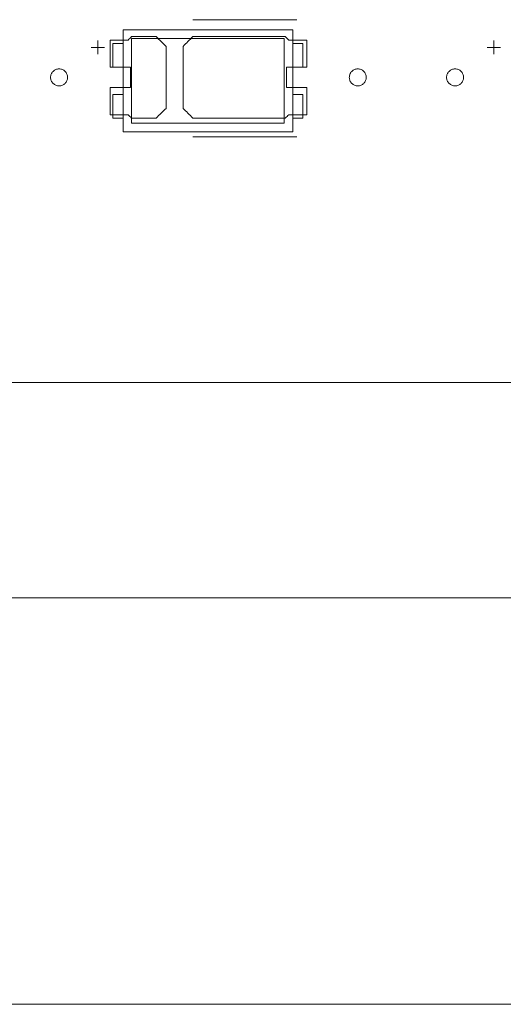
# Model space of a CAD drawing. Header units: inches. Extents: x -36 to 647, y 177 to 609.
# Tile 91 of 256: x 103 to 117, y 534 to 564. Entities that reach past the tile are written whole.
import ezdxf

# ---------------------------------------------------------------- set-up
doc = ezdxf.new("R2010")
doc.units = ezdxf.units.IN
doc.header["$MEASUREMENT"] = 0
doc.layers.add('1', color=7, linetype='Continuous')

# ---------------------------------------------------------------- blocks, each defined once
blk = doc.blocks.new('block 5')
at = {"layer": '1', "color": 8, "lineweight": 18, "true_color": 0x808080}
blk.add_lwpolyline([(-20.677, 546.464), (552.022, 546.464)], dxfattribs=at)
blk = doc.blocks.new('block 274')
at = {"layer": '1', "color": 155, "lineweight": 18, "true_color": 0x4c7299}
blk.add_lwpolyline([(110.959, 560.6), (110.659, 560.6)], dxfattribs=at)
blk = doc.blocks.new('block 513')
at = {"layer": '1', "color": 155, "lineweight": 18, "true_color": 0x4c7299}
blk.add_lwpolyline([(110.409, 560.45), (105.909, 560.45)], dxfattribs=at)
blk = doc.blocks.new('block 514')
at = {"layer": '1', "color": 155, "lineweight": 18, "true_color": 0x4c7299}
blk.add_lwpolyline([(110.409, 562.95), (110.409, 560.45)], dxfattribs=at)
blk = doc.blocks.new('block 515')
at = {"layer": '1', "color": 155, "lineweight": 18, "true_color": 0x4c7299}
blk.add_lwpolyline([(105.909, 562.95), (110.409, 562.95)], dxfattribs=at)
blk = doc.blocks.new('block 516')
at = {"layer": '1', "color": 155, "lineweight": 18, "true_color": 0x4c7299}
blk.add_lwpolyline([(105.659, 563.2), (105.659, 560.2)], dxfattribs=at)
blk = doc.blocks.new('block 517')
at = {"layer": '1', "color": 155, "lineweight": 18, "true_color": 0x4c7299}
blk.add_lwpolyline([(105.659, 560.2), (110.659, 560.2)], dxfattribs=at)
blk = doc.blocks.new('block 518')
at = {"layer": '1', "color": 155, "lineweight": 18, "true_color": 0x4c7299}
blk.add_lwpolyline([(110.659, 560.2), (110.659, 563.2)], dxfattribs=at)
blk = doc.blocks.new('block 519')
at = {"layer": '1', "color": 155, "lineweight": 18, "true_color": 0x4c7299}
blk.add_lwpolyline([(105.909, 560.45), (105.909, 562.95)], dxfattribs=at)
blk = doc.blocks.new('block 520')
at = {"layer": '1', "color": 155, "lineweight": 18, "true_color": 0x4c7299}
blk.add_lwpolyline([(110.659, 562.1), (110.959, 562.1)], dxfattribs=at)
blk = doc.blocks.new('block 521')
at = {"layer": '1', "color": 155, "lineweight": 18, "true_color": 0x4c7299}
blk.add_lwpolyline([(110.659, 561.3), (110.959, 561.3)], dxfattribs=at)
blk = doc.blocks.new('block 522')
at = {"layer": '1', "color": 155, "lineweight": 18, "true_color": 0x4c7299}
blk.add_lwpolyline([(110.959, 561.3), (110.959, 560.6)], dxfattribs=at)
blk = doc.blocks.new('block 523')
at = {"layer": '1', "color": 155, "lineweight": 18, "true_color": 0x4c7299}
blk.add_lwpolyline([(110.659, 563.2), (105.659, 563.2)], dxfattribs=at)
blk = doc.blocks.new('block 524')
at = {"layer": '1', "color": 155, "lineweight": 18, "true_color": 0x4c7299}
blk.add_lwpolyline([(105.659, 562.1), (105.359, 562.1)], dxfattribs=at)
blk = doc.blocks.new('block 525')
at = {"layer": '1', "color": 155, "lineweight": 18, "true_color": 0x4c7299}
blk.add_lwpolyline([(105.359, 562.1), (105.359, 562.8)], dxfattribs=at)
blk = doc.blocks.new('block 526')
at = {"layer": '1', "color": 155, "lineweight": 18, "true_color": 0x4c7299}
blk.add_lwpolyline([(105.359, 560.6), (105.659, 560.6)], dxfattribs=at)
blk = doc.blocks.new('block 527')
at = {"layer": '1', "color": 155, "lineweight": 18, "true_color": 0x4c7299}
blk.add_lwpolyline([(110.959, 562.8), (110.659, 562.8)], dxfattribs=at)
blk = doc.blocks.new('block 528')
at = {"layer": '1', "color": 155, "lineweight": 18, "true_color": 0x4c7299}
blk.add_lwpolyline([(110.959, 562.1), (110.959, 562.8)], dxfattribs=at)
blk = doc.blocks.new('block 529')
at = {"layer": '1', "color": 155, "lineweight": 18, "true_color": 0x4c7299}
blk.add_lwpolyline([(105.359, 562.8), (105.659, 562.8)], dxfattribs=at)
blk = doc.blocks.new('block 530')
at = {"layer": '1', "color": 155, "lineweight": 18, "true_color": 0x4c7299}
blk.add_lwpolyline([(105.359, 561.3), (105.359, 560.6)], dxfattribs=at)
blk = doc.blocks.new('block 531')
at = {"layer": '1', "color": 155, "lineweight": 18, "true_color": 0x4c7299}
blk.add_lwpolyline([(105.659, 561.3), (105.359, 561.3)], dxfattribs=at)
blk = doc.blocks.new('block 828')
at = {"layer": '1', "color": 155, "lineweight": 18, "true_color": 0x4c7299}
blk.add_lwpolyline([(152.954, 552.814), (21.39, 552.814)], dxfattribs=at)
blk = doc.blocks.new('block 1799')
at = {"layer": '1', "color": 18, "lineweight": 13, "true_color": 0x4c0000}
blk.add_lwpolyline([(152.954, 552.814), (21.39, 552.814)], dxfattribs=at)
blk = doc.blocks.new('block 1832')
at = {"layer": '1', "color": 18, "lineweight": 13, "true_color": 0x4c0000}
blk.add_lwpolyline([(152.954, 552.814), (21.39, 552.814)], dxfattribs=at)
blk = doc.blocks.new('block 1837')
at = {"layer": '1', "color": 18, "lineweight": 13, "true_color": 0x4c0000}
blk.add_lwpolyline([(110.774, 560.049), (107.713, 560.049)], dxfattribs=at)
blk = doc.blocks.new('block 1838')
at = {"layer": '1', "color": 18, "lineweight": 13, "true_color": 0x4c0000}
blk.add_lwpolyline([(110.774, 560.049), (107.713, 560.049)], dxfattribs=at)
blk = doc.blocks.new('block 2077')
at = {"layer": '1', "color": 18, "lineweight": 13, "true_color": 0x4c0000}
blk.add_lwpolyline([(110.774, 563.502), (107.713, 563.502)], dxfattribs=at)
blk = doc.blocks.new('block 2081')
at = {"layer": '1', "color": 18, "lineweight": 13, "true_color": 0x4c0000}
blk.add_lwpolyline([(116.38, 562.683), (116.78, 562.683)], dxfattribs=at)
blk = doc.blocks.new('block 2088')
at = {"layer": '1', "color": 18, "lineweight": 13, "true_color": 0x4c0000}
blk.add_lwpolyline([(110.774, 563.502), (107.713, 563.502)], dxfattribs=at)
blk = doc.blocks.new('block 2094')
at = {"layer": '1', "color": 18, "lineweight": 13, "true_color": 0x4c0000}
blk.add_lwpolyline([(116.579, 562.484), (116.579, 562.884)], dxfattribs=at)
blk = doc.blocks.new('block 2095')
at = {"layer": '1', "color": 18, "lineweight": 13, "true_color": 0x4c0000}
blk.add_lwpolyline([(104.714, 562.683), (105.114, 562.683)], dxfattribs=at)
blk = doc.blocks.new('block 2096')
at = {"layer": '1', "color": 18, "lineweight": 13, "true_color": 0x4c0000}
blk.add_lwpolyline([(104.714, 562.683), (105.114, 562.683)], dxfattribs=at)
blk = doc.blocks.new('block 2097')
at = {"layer": '1', "color": 18, "lineweight": 13, "true_color": 0x4c0000}
blk.add_lwpolyline([(104.913, 562.484), (104.913, 562.884)], dxfattribs=at)
blk = doc.blocks.new('block 2107')
at = {"layer": '1', "color": 18, "lineweight": 13, "true_color": 0x4c0000}
blk.add_lwpolyline([(116.38, 562.683), (116.78, 562.683)], dxfattribs=at)
blk = doc.blocks.new('block 2111')
at = {"layer": '1', "color": 18, "lineweight": 13, "true_color": 0x4c0000}
blk.add_lwpolyline([(104.913, 562.484), (104.913, 562.884)], dxfattribs=at)
blk = doc.blocks.new('block 2126')
at = {"layer": '1', "color": 18, "lineweight": 13, "true_color": 0x4c0000}
blk.add_lwpolyline([(116.579, 562.484), (116.579, 562.884)], dxfattribs=at)
blk = doc.blocks.new('block 6740')
at = {"layer": '1', "color": 18, "lineweight": 13, "true_color": 0x4c0000}
blk.add_lwpolyline([(149.914, 552.814), (131.211, 552.814), (56.402, 552.814), (37.7, 552.814), (28.349, 552.814), (23.673, 552.814), (21.39, 552.868), (20.524, 555.037)], dxfattribs=at)
blk = doc.blocks.new('block 6747')
at = {"layer": '1', "color": 18, "lineweight": 13, "true_color": 0x4c0000}
blk.add_open_spline([(106.634, 563.002), (106.731, 562.906), (106.827, 562.81), (106.924, 562.714), (106.924, 562.106), (106.924, 561.498), (106.924, 560.89), (106.827, 560.794), (106.731, 560.698), (106.634, 560.602), (106.393, 560.602), (106.152, 560.602), (105.911, 560.602), (105.875, 560.635), (105.84, 560.668), (105.804, 560.702), (105.627, 560.702), (105.45, 560.702), (105.274, 560.702), (105.274, 560.968), (105.274, 561.235), (105.274, 561.502), (105.474, 561.502), (105.674, 561.502), (105.874, 561.502), (105.874, 561.702), (105.874, 561.902), (105.874, 562.102), (105.674, 562.102), (105.474, 562.102), (105.274, 562.102), (105.274, 562.368), (105.274, 562.635), (105.274, 562.902), (105.45, 562.902), (105.627, 562.902), (105.804, 562.902), (105.84, 562.935), (105.875, 562.968), (105.911, 563.002), (106.152, 563.002), (106.393, 563.002), (106.634, 563.002)], degree=3, knots=[0, 0, 0, 0, 1, 1, 1, 2, 2, 2, 3, 3, 3, 4, 4, 4, 5, 5, 5, 6, 6, 6, 7, 7, 7, 8, 8, 8, 9, 9, 9, 10, 10, 10, 11, 11, 11, 12, 12, 12, 13, 13, 13, 14, 14, 14, 14], dxfattribs=at)
blk = doc.blocks.new('block 6780')
at = {"layer": '1', "color": 18, "lineweight": 13, "true_color": 0x4c0000}
blk.add_open_spline([(111.074, 562.102), (111.074, 562.368), (111.074, 562.635), (111.074, 562.902), (110.897, 562.902), (110.72, 562.902), (110.543, 562.902), (110.508, 562.935), (110.472, 562.968), (110.436, 563.002), (109.529, 563.002), (108.621, 563.002), (107.713, 563.002), (107.617, 562.906), (107.52, 562.81), (107.424, 562.714), (107.424, 562.106), (107.424, 561.498), (107.424, 560.89), (107.52, 560.794), (107.617, 560.698), (107.713, 560.602), (108.621, 560.602), (109.529, 560.602), (110.436, 560.602), (110.472, 560.635), (110.508, 560.668), (110.543, 560.702), (110.72, 560.702), (110.897, 560.702), (111.074, 560.702), (111.074, 560.968), (111.074, 561.235), (111.074, 561.502), (110.874, 561.502), (110.674, 561.502), (110.474, 561.502), (110.474, 561.702), (110.474, 561.902), (110.474, 562.102), (110.674, 562.102), (110.874, 562.102), (111.074, 562.102)], degree=3, knots=[0, 0, 0, 0, 1, 1, 1, 2, 2, 2, 3, 3, 3, 4, 4, 4, 5, 5, 5, 6, 6, 6, 7, 7, 7, 8, 8, 8, 9, 9, 9, 10, 10, 10, 11, 11, 11, 12, 12, 12, 13, 13, 13, 14, 14, 14, 14], dxfattribs=at)
blk = doc.blocks.new('block 6801')
at = {"layer": '1', "color": 18, "lineweight": 13, "true_color": 0x4c0000}
blk.add_open_spline([(111.074, 562.102), (111.074, 562.368), (111.074, 562.635), (111.074, 562.902), (110.897, 562.902), (110.72, 562.902), (110.543, 562.902), (110.508, 562.935), (110.472, 562.968), (110.436, 563.002), (109.529, 563.002), (108.621, 563.002), (107.713, 563.002), (107.617, 562.906), (107.52, 562.81), (107.424, 562.714), (107.424, 562.106), (107.424, 561.498), (107.424, 560.89), (107.52, 560.794), (107.617, 560.698), (107.713, 560.602), (108.621, 560.602), (109.529, 560.602), (110.436, 560.602), (110.472, 560.635), (110.508, 560.668), (110.543, 560.702), (110.72, 560.702), (110.897, 560.702), (111.074, 560.702), (111.074, 560.968), (111.074, 561.235), (111.074, 561.502), (110.874, 561.502), (110.674, 561.502), (110.474, 561.502), (110.474, 561.702), (110.474, 561.902), (110.474, 562.102), (110.674, 562.102), (110.874, 562.102), (111.074, 562.102)], degree=3, knots=[0, 0, 0, 0, 1, 1, 1, 2, 2, 2, 3, 3, 3, 4, 4, 4, 5, 5, 5, 6, 6, 6, 7, 7, 7, 8, 8, 8, 9, 9, 9, 10, 10, 10, 11, 11, 11, 12, 12, 12, 13, 13, 13, 14, 14, 14, 14], dxfattribs=at)
blk = doc.blocks.new('block 6809')
at = {"layer": '1', "color": 18, "lineweight": 13, "true_color": 0x4c0000}
blk.add_open_spline([(106.634, 563.002), (106.731, 562.906), (106.827, 562.81), (106.924, 562.714), (106.924, 562.106), (106.924, 561.498), (106.924, 560.89), (106.827, 560.794), (106.731, 560.698), (106.634, 560.602), (106.393, 560.602), (106.152, 560.602), (105.911, 560.602), (105.875, 560.635), (105.84, 560.668), (105.804, 560.702), (105.627, 560.702), (105.45, 560.702), (105.274, 560.702), (105.274, 560.968), (105.274, 561.235), (105.274, 561.502), (105.474, 561.502), (105.674, 561.502), (105.874, 561.502), (105.874, 561.702), (105.874, 561.902), (105.874, 562.102), (105.674, 562.102), (105.474, 562.102), (105.274, 562.102), (105.274, 562.368), (105.274, 562.635), (105.274, 562.902), (105.45, 562.902), (105.627, 562.902), (105.804, 562.902), (105.84, 562.935), (105.875, 562.968), (105.911, 563.002), (106.152, 563.002), (106.393, 563.002), (106.634, 563.002)], degree=3, knots=[0, 0, 0, 0, 1, 1, 1, 2, 2, 2, 3, 3, 3, 4, 4, 4, 5, 5, 5, 6, 6, 6, 7, 7, 7, 8, 8, 8, 9, 9, 9, 10, 10, 10, 11, 11, 11, 12, 12, 12, 13, 13, 13, 14, 14, 14, 14], dxfattribs=at)
blk = doc.blocks.new('block 6864')
at = {"layer": '1', "color": 18, "lineweight": 13, "true_color": 0x4c0000}
blk.add_open_spline([(111.074, 562.102), (111.074, 562.368), (111.074, 562.635), (111.074, 562.902), (110.897, 562.902), (110.72, 562.902), (110.543, 562.902), (110.508, 562.935), (110.472, 562.968), (110.436, 563.002), (109.529, 563.002), (108.621, 563.002), (107.713, 563.002), (107.617, 562.906), (107.52, 562.81), (107.424, 562.714), (107.424, 562.106), (107.424, 561.498), (107.424, 560.89), (107.52, 560.794), (107.617, 560.698), (107.713, 560.602), (108.621, 560.602), (109.529, 560.602), (110.436, 560.602), (110.472, 560.635), (110.508, 560.668), (110.543, 560.702), (110.72, 560.702), (110.897, 560.702), (111.074, 560.702), (111.074, 560.968), (111.074, 561.235), (111.074, 561.502), (110.874, 561.502), (110.674, 561.502), (110.474, 561.502), (110.474, 561.702), (110.474, 561.902), (110.474, 562.102), (110.674, 562.102), (110.874, 562.102), (111.074, 562.102)], degree=3, knots=[0, 0, 0, 0, 1, 1, 1, 2, 2, 2, 3, 3, 3, 4, 4, 4, 5, 5, 5, 6, 6, 6, 7, 7, 7, 8, 8, 8, 9, 9, 9, 10, 10, 10, 11, 11, 11, 12, 12, 12, 13, 13, 13, 14, 14, 14, 14], dxfattribs=at)
blk = doc.blocks.new('block 6929')
at = {"layer": '1', "color": 18, "lineweight": 13, "true_color": 0x4c0000}
blk.add_open_spline([(111.074, 562.102), (111.074, 562.368), (111.074, 562.635), (111.074, 562.902), (110.897, 562.902), (110.72, 562.902), (110.543, 562.902), (110.508, 562.935), (110.472, 562.968), (110.436, 563.002), (109.529, 563.002), (108.621, 563.002), (107.713, 563.002), (107.617, 562.906), (107.52, 562.81), (107.424, 562.714), (107.424, 562.106), (107.424, 561.498), (107.424, 560.89), (107.52, 560.794), (107.617, 560.698), (107.713, 560.602), (108.621, 560.602), (109.529, 560.602), (110.436, 560.602), (110.472, 560.635), (110.508, 560.668), (110.543, 560.702), (110.72, 560.702), (110.897, 560.702), (111.074, 560.702), (111.074, 560.968), (111.074, 561.235), (111.074, 561.502), (110.874, 561.502), (110.674, 561.502), (110.474, 561.502), (110.474, 561.702), (110.474, 561.902), (110.474, 562.102), (110.674, 562.102), (110.874, 562.102), (111.074, 562.102)], degree=3, knots=[0, 0, 0, 0, 1, 1, 1, 2, 2, 2, 3, 3, 3, 4, 4, 4, 5, 5, 5, 6, 6, 6, 7, 7, 7, 8, 8, 8, 9, 9, 9, 10, 10, 10, 11, 11, 11, 12, 12, 12, 13, 13, 13, 14, 14, 14, 14], dxfattribs=at)
blk = doc.blocks.new('block 7084')
at = {"layer": '1', "color": 18, "lineweight": 13, "true_color": 0x4c0000}
blk.add_open_spline([(106.634, 563.002), (106.731, 562.906), (106.827, 562.81), (106.924, 562.714), (106.924, 562.106), (106.924, 561.498), (106.924, 560.89), (106.827, 560.794), (106.731, 560.698), (106.634, 560.602), (106.393, 560.602), (106.152, 560.602), (105.911, 560.602), (105.875, 560.635), (105.84, 560.668), (105.804, 560.702), (105.627, 560.702), (105.45, 560.702), (105.274, 560.702), (105.274, 560.968), (105.274, 561.235), (105.274, 561.502), (105.474, 561.502), (105.674, 561.502), (105.874, 561.502), (105.874, 561.702), (105.874, 561.902), (105.874, 562.102), (105.674, 562.102), (105.474, 562.102), (105.274, 562.102), (105.274, 562.368), (105.274, 562.635), (105.274, 562.902), (105.45, 562.902), (105.627, 562.902), (105.804, 562.902), (105.84, 562.935), (105.875, 562.968), (105.911, 563.002), (106.152, 563.002), (106.393, 563.002), (106.634, 563.002)], degree=3, knots=[0, 0, 0, 0, 1, 1, 1, 2, 2, 2, 3, 3, 3, 4, 4, 4, 5, 5, 5, 6, 6, 6, 7, 7, 7, 8, 8, 8, 9, 9, 9, 10, 10, 10, 11, 11, 11, 12, 12, 12, 13, 13, 13, 14, 14, 14, 14], dxfattribs=at)
blk = doc.blocks.new('block 7099')
at = {"layer": '1', "color": 18, "lineweight": 13, "true_color": 0x4c0000}
blk.add_open_spline([(106.634, 563.002), (106.731, 562.906), (106.827, 562.81), (106.924, 562.714), (106.924, 562.106), (106.924, 561.498), (106.924, 560.89), (106.827, 560.794), (106.731, 560.698), (106.634, 560.602), (106.393, 560.602), (106.152, 560.602), (105.911, 560.602), (105.875, 560.635), (105.84, 560.668), (105.804, 560.702), (105.627, 560.702), (105.45, 560.702), (105.274, 560.702), (105.274, 560.968), (105.274, 561.235), (105.274, 561.502), (105.474, 561.502), (105.674, 561.502), (105.874, 561.502), (105.874, 561.702), (105.874, 561.902), (105.874, 562.102), (105.674, 562.102), (105.474, 562.102), (105.274, 562.102), (105.274, 562.368), (105.274, 562.635), (105.274, 562.902), (105.45, 562.902), (105.627, 562.902), (105.804, 562.902), (105.84, 562.935), (105.875, 562.968), (105.911, 563.002), (106.152, 563.002), (106.393, 563.002), (106.634, 563.002)], degree=3, knots=[0, 0, 0, 0, 1, 1, 1, 2, 2, 2, 3, 3, 3, 4, 4, 4, 5, 5, 5, 6, 6, 6, 7, 7, 7, 8, 8, 8, 9, 9, 9, 10, 10, 10, 11, 11, 11, 12, 12, 12, 13, 13, 13, 14, 14, 14, 14], dxfattribs=at)
blk = doc.blocks.new('block 7124')
at = {"layer": '1', "color": 18, "lineweight": 13, "true_color": 0x4c0000}
blk.add_lwpolyline([(149.914, 552.814), (131.211, 552.814), (56.402, 552.814), (37.7, 552.814), (28.349, 552.814), (23.673, 552.814), (21.39, 552.868), (20.524, 555.037)], dxfattribs=at)
blk = doc.blocks.new('block 7472')
at = {"layer": '1', "color": 18, "lineweight": 13, "true_color": 0x4c0000}
blk.add_lwpolyline([(103.523, 561.802), (103.525, 561.825), (103.528, 561.849), (103.534, 561.873), (103.542, 561.897), (103.553, 561.919), (103.566, 561.941), (103.581, 561.961), (103.598, 561.979), (103.616, 561.996), (103.635, 562.01), (103.655, 562.022), (103.677, 562.032), (103.7, 562.041), (103.724, 562.047), (103.749, 562.051), (103.774, 562.052), (103.799, 562.051), (103.823, 562.047), (103.847, 562.041), (103.87, 562.032), (103.892, 562.022), (103.912, 562.01), (103.931, 561.996), (103.95, 561.979), (103.966, 561.961), (103.981, 561.941), (103.994, 561.919), (104.005, 561.897), (104.013, 561.873), (104.019, 561.849), (104.023, 561.825), (104.024, 561.802), (104.023, 561.778), (104.019, 561.754), (104.013, 561.73), (104.005, 561.707), (103.994, 561.684), (103.981, 561.662), (103.966, 561.642), (103.95, 561.624), (103.931, 561.608), (103.912, 561.593), (103.892, 561.581), (103.87, 561.571), (103.847, 561.563), (103.823, 561.557), (103.799, 561.553), (103.774, 561.552), (103.749, 561.553), (103.724, 561.557), (103.7, 561.563), (103.677, 561.571), (103.655, 561.581), (103.635, 561.593), (103.616, 561.608), (103.598, 561.624), (103.581, 561.642), (103.566, 561.662), (103.553, 561.684), (103.542, 561.707), (103.534, 561.73), (103.528, 561.754), (103.525, 561.778), (103.523, 561.802)], dxfattribs=at)
blk = doc.blocks.new('block 7476')
at = {"layer": '1', "color": 18, "lineweight": 13, "true_color": 0x4c0000}
blk.add_lwpolyline([(112.323, 561.802), (112.325, 561.825), (112.328, 561.849), (112.334, 561.873), (112.342, 561.897), (112.353, 561.919), (112.366, 561.941), (112.381, 561.961), (112.398, 561.979), (112.416, 561.996), (112.435, 562.01), (112.455, 562.022), (112.477, 562.032), (112.5, 562.041), (112.524, 562.047), (112.549, 562.051), (112.574, 562.052), (112.599, 562.051), (112.623, 562.047), (112.647, 562.041), (112.67, 562.032), (112.692, 562.022), (112.712, 562.01), (112.731, 561.996), (112.75, 561.979), (112.766, 561.961), (112.781, 561.941), (112.794, 561.919), (112.805, 561.897), (112.813, 561.873), (112.819, 561.849), (112.823, 561.825), (112.824, 561.802), (112.823, 561.778), (112.819, 561.754), (112.813, 561.73), (112.805, 561.707), (112.794, 561.684), (112.781, 561.662), (112.766, 561.642), (112.75, 561.624), (112.731, 561.608), (112.712, 561.593), (112.692, 561.581), (112.67, 561.571), (112.647, 561.563), (112.623, 561.557), (112.599, 561.553), (112.574, 561.552), (112.549, 561.553), (112.524, 561.557), (112.5, 561.563), (112.477, 561.571), (112.455, 561.581), (112.435, 561.593), (112.416, 561.608), (112.398, 561.624), (112.381, 561.642), (112.366, 561.662), (112.353, 561.684), (112.342, 561.707), (112.334, 561.73), (112.328, 561.754), (112.325, 561.778), (112.323, 561.802)], dxfattribs=at)
blk = doc.blocks.new('block 7483')
at = {"layer": '1', "color": 18, "lineweight": 13, "true_color": 0x4c0000}
blk.add_lwpolyline([(115.19, 561.802), (115.191, 561.825), (115.195, 561.849), (115.201, 561.873), (115.209, 561.897), (115.22, 561.919), (115.233, 561.941), (115.247, 561.961), (115.264, 561.979), (115.282, 561.996), (115.302, 562.01), (115.322, 562.022), (115.344, 562.032), (115.367, 562.041), (115.391, 562.047), (115.415, 562.051), (115.44, 562.052), (115.465, 562.051), (115.49, 562.047), (115.514, 562.041), (115.537, 562.032), (115.558, 562.022), (115.579, 562.01), (115.598, 561.996), (115.616, 561.979), (115.633, 561.961), (115.648, 561.941), (115.661, 561.919), (115.672, 561.897), (115.68, 561.873), (115.686, 561.849), (115.689, 561.825), (115.69, 561.802), (115.689, 561.778), (115.686, 561.754), (115.68, 561.73), (115.672, 561.707), (115.661, 561.684), (115.648, 561.662), (115.633, 561.642), (115.616, 561.624), (115.598, 561.608), (115.579, 561.593), (115.558, 561.581), (115.537, 561.571), (115.514, 561.563), (115.49, 561.557), (115.465, 561.553), (115.44, 561.552), (115.415, 561.553), (115.391, 561.557), (115.367, 561.563), (115.344, 561.571), (115.322, 561.581), (115.302, 561.593), (115.282, 561.608), (115.264, 561.624), (115.247, 561.642), (115.233, 561.662), (115.22, 561.684), (115.209, 561.707), (115.201, 561.73), (115.195, 561.754), (115.191, 561.778), (115.19, 561.802)], dxfattribs=at)
blk = doc.blocks.new('block 7496')
at = {"layer": '1', "color": 18, "lineweight": 13, "true_color": 0x4c0000}
blk.add_lwpolyline([(112.323, 561.802), (112.325, 561.825), (112.328, 561.849), (112.334, 561.873), (112.342, 561.897), (112.353, 561.919), (112.366, 561.941), (112.381, 561.961), (112.398, 561.979), (112.416, 561.996), (112.435, 562.01), (112.455, 562.022), (112.477, 562.032), (112.5, 562.041), (112.524, 562.047), (112.549, 562.051), (112.574, 562.052), (112.599, 562.051), (112.623, 562.047), (112.647, 562.041), (112.67, 562.032), (112.692, 562.022), (112.712, 562.01), (112.731, 561.996), (112.75, 561.979), (112.766, 561.961), (112.781, 561.941), (112.794, 561.919), (112.805, 561.897), (112.813, 561.873), (112.819, 561.849), (112.823, 561.825), (112.824, 561.802), (112.823, 561.778), (112.819, 561.754), (112.813, 561.73), (112.805, 561.707), (112.794, 561.684), (112.781, 561.662), (112.766, 561.642), (112.75, 561.624), (112.731, 561.608), (112.712, 561.593), (112.692, 561.581), (112.67, 561.571), (112.647, 561.563), (112.623, 561.557), (112.599, 561.553), (112.574, 561.552), (112.549, 561.553), (112.524, 561.557), (112.5, 561.563), (112.477, 561.571), (112.455, 561.581), (112.435, 561.593), (112.416, 561.608), (112.398, 561.624), (112.381, 561.642), (112.366, 561.662), (112.353, 561.684), (112.342, 561.707), (112.334, 561.73), (112.328, 561.754), (112.325, 561.778), (112.323, 561.802)], dxfattribs=at)
blk = doc.blocks.new('block 7503')
at = {"layer": '1', "color": 18, "lineweight": 13, "true_color": 0x4c0000}
blk.add_lwpolyline([(103.523, 561.802), (103.525, 561.825), (103.528, 561.849), (103.534, 561.873), (103.542, 561.897), (103.553, 561.919), (103.566, 561.941), (103.581, 561.961), (103.598, 561.979), (103.616, 561.996), (103.635, 562.01), (103.655, 562.022), (103.677, 562.032), (103.7, 562.041), (103.724, 562.047), (103.749, 562.051), (103.774, 562.052), (103.799, 562.051), (103.823, 562.047), (103.847, 562.041), (103.87, 562.032), (103.892, 562.022), (103.912, 562.01), (103.931, 561.996), (103.95, 561.979), (103.966, 561.961), (103.981, 561.941), (103.994, 561.919), (104.005, 561.897), (104.013, 561.873), (104.019, 561.849), (104.023, 561.825), (104.024, 561.802), (104.023, 561.778), (104.019, 561.754), (104.013, 561.73), (104.005, 561.707), (103.994, 561.684), (103.981, 561.662), (103.966, 561.642), (103.95, 561.624), (103.931, 561.608), (103.912, 561.593), (103.892, 561.581), (103.87, 561.571), (103.847, 561.563), (103.823, 561.557), (103.799, 561.553), (103.774, 561.552), (103.749, 561.553), (103.724, 561.557), (103.7, 561.563), (103.677, 561.571), (103.655, 561.581), (103.635, 561.593), (103.616, 561.608), (103.598, 561.624), (103.581, 561.642), (103.566, 561.662), (103.553, 561.684), (103.542, 561.707), (103.534, 561.73), (103.528, 561.754), (103.525, 561.778), (103.523, 561.802)], dxfattribs=at)
blk = doc.blocks.new('block 7505')
at = {"layer": '1', "color": 18, "lineweight": 13, "true_color": 0x4c0000}
blk.add_lwpolyline([(115.19, 561.802), (115.191, 561.825), (115.195, 561.849), (115.201, 561.873), (115.209, 561.897), (115.22, 561.919), (115.233, 561.941), (115.247, 561.961), (115.264, 561.979), (115.282, 561.996), (115.302, 562.01), (115.322, 562.022), (115.344, 562.032), (115.367, 562.041), (115.391, 562.047), (115.415, 562.051), (115.44, 562.052), (115.465, 562.051), (115.49, 562.047), (115.514, 562.041), (115.537, 562.032), (115.558, 562.022), (115.579, 562.01), (115.598, 561.996), (115.616, 561.979), (115.633, 561.961), (115.648, 561.941), (115.661, 561.919), (115.672, 561.897), (115.68, 561.873), (115.686, 561.849), (115.689, 561.825), (115.69, 561.802), (115.689, 561.778), (115.686, 561.754), (115.68, 561.73), (115.672, 561.707), (115.661, 561.684), (115.648, 561.662), (115.633, 561.642), (115.616, 561.624), (115.598, 561.608), (115.579, 561.593), (115.558, 561.581), (115.537, 561.571), (115.514, 561.563), (115.49, 561.557), (115.465, 561.553), (115.44, 561.552), (115.415, 561.553), (115.391, 561.557), (115.367, 561.563), (115.344, 561.571), (115.322, 561.581), (115.302, 561.593), (115.282, 561.608), (115.264, 561.624), (115.247, 561.642), (115.233, 561.662), (115.22, 561.684), (115.209, 561.707), (115.201, 561.73), (115.195, 561.754), (115.191, 561.778), (115.19, 561.802)], dxfattribs=at)
blk = doc.blocks.new('block 9955')
at = {"layer": '1', "color": 35, "lineweight": 13, "true_color": 0x99724c}
blk.add_lwpolyline([(19.14, 534.491), (155.204, 534.491)], dxfattribs=at)

msp = doc.modelspace()

# ---------------------------------------------------------------- block references
at = {"layer": '1'}
for name in ['block 6740', 'block 7124', 'block 2077', 'block 2088', 'block 516', 'block 523', 'block 518', 'block 2097', 'block 2111', 'block 6747', 'block 6809', 'block 7084', 'block 7099', 'block 515', 'block 519', 'block 6780', 'block 6801', 'block 6864', 'block 6929', 'block 514', 'block 2094', 'block 2126', 'block 2095', 'block 2096', 'block 525', 'block 529', 'block 527', 'block 528', 'block 2081', 'block 2107', 'block 7472', 'block 7503', 'block 524', 'block 520', 'block 7476', 'block 7496', 'block 7483', 'block 7505', 'block 530', 'block 531', 'block 521', 'block 522', 'block 526', 'block 274', 'block 513', 'block 517', 'block 1837', 'block 1838', 'block 828', 'block 1799', 'block 1832', 'block 5', 'block 9955']:
    msp.add_blockref(name, (0, 0), dxfattribs=at)

doc.saveas('drawing.dxf')
